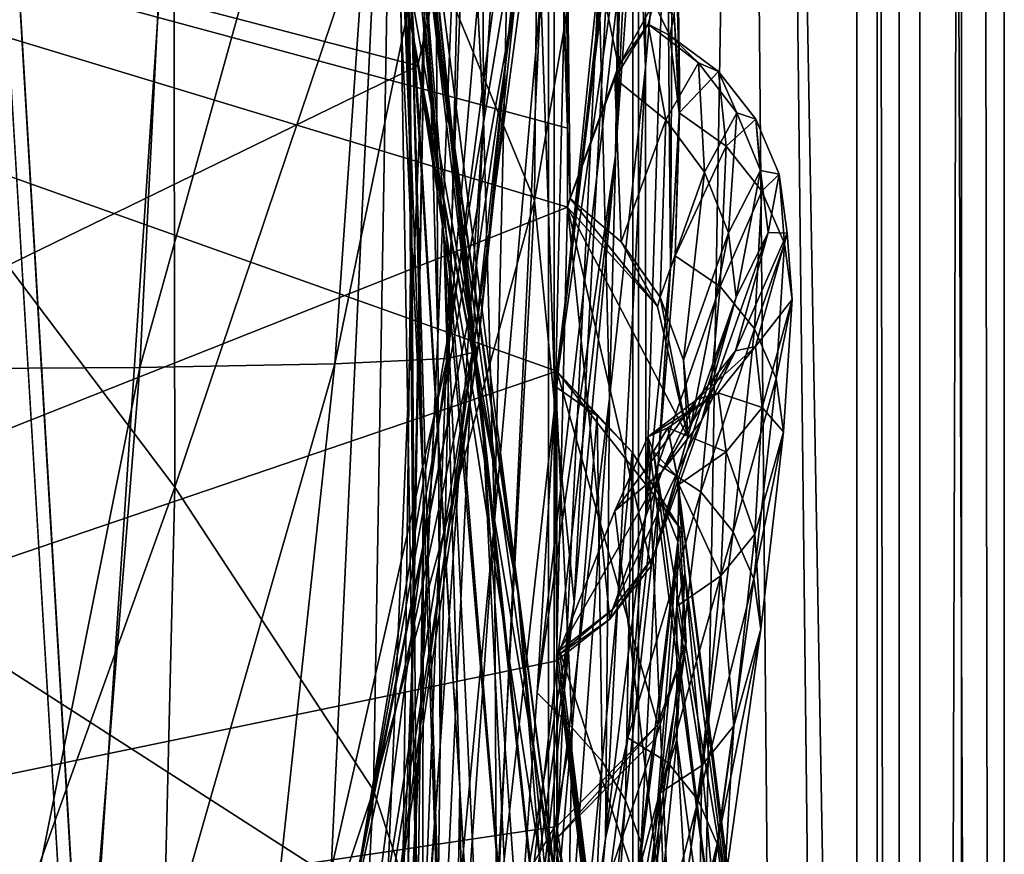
# Model space of a CAD drawing. Header units: metres. Extents: x -904 to 0, y -908 to 0.
# Tile 45 of 134: x -35 to 0, y -546 to -516. Entities that reach past the tile are written whole.
import ezdxf

# ---------------------------------------------------------------- set-up
doc = ezdxf.new("R2010")
doc.units = ezdxf.units.M

msp = doc.modelspace()

# ---------------------------------------------------------------- linework, layer by layer
at = {"layer": 'None012'}
for points in [[(-4.519207, -133.377289, 2063.059814), (-51.518902, -163.519562, 2063.059814), (-51.518902, -836.377136, 2063.059814)], [(-37.838261, -842.079285, 2063.059814), (-4.519207, -133.377289, 2063.059814), (-51.518902, -836.377136, 2063.059814)], [(-4.519207, -133.377289, 163.059708), (-37.838261, -842.079285, 163.059708), (-51.518902, -836.377136, 163.059708)], [(-51.518902, -836.377136, 163.059708), (-51.518902, -163.519562, 163.059708), (-4.519207, -133.377289, 163.059708)], [(-37.838261, -842.079285, 2063.059814), (-34.448139, -844.306091, 2063.059814), (-4.519207, -133.377289, 2063.059814)], [(-4.519207, -133.377289, 163.059708), (-34.448139, -844.306091, 163.059708), (-37.838261, -842.079285, 163.059708)], [(-34.448139, -844.306091, 2063.059814), (-32.221325, -847.696228, 2063.059814), (-4.519207, -133.377289, 2063.059814)], [(-32.221325, -847.696228, 163.059708), (-34.448139, -844.306091, 163.059708), (-4.519207, -133.377289, 163.059708)], [(-4.519207, -133.377289, 2063.059814), (-32.221325, -847.696228, 2063.059814), (-4.519207, -887.377258, 2063.059814)], [(-4.519207, -887.377258, 163.059708), (-32.221325, -847.696228, 163.059708), (-4.519207, -133.377289, 163.059708)], [(-4.519207, -887.377258, 163.059708), (-4.519207, -133.377289, 163.059708), (-4.519207, -887.377258, 173.920044)], [(-4.519207, -133.377289, 163.059708), (-4.519207, -133.377289, 2063.059814), (-4.519207, -887.377258, 173.920044)], [(-4.519207, -887.377258, 173.920044), (-4.519207, -133.377289, 2063.059814), (-4.519207, -887.377258, 2051.920166)], [(-4.519207, -133.377289, 2063.059814), (-4.519207, -887.377258, 2063.059814), (-4.519207, -887.377258, 2051.920166)], [(-21.463589, -503.659515, 1403.576782), (-24.173979, -479.291046, 1348.152954), (-19.92218, -523.590881, 1403.821655)], [(-24.173979, -479.291046, 1348.152954), (-22.222027, -497.267059, 1348.372314), (-19.92218, -523.590881, 1403.821655)], [(-21.597239, -506.160736, 1292.558105), (-22.521439, -483.21991, 1235.950317), (-21.063517, -521.980408, 1292.653809)], [(-22.521439, -483.21991, 1235.950317), (-21.333569, -497.919495, 1236.008545), (-21.063517, -521.980408, 1292.653809)], [(-38.167416, -520.973633, 257.737305), (-29.539288, -497.448395, 305.797028), (-38.477341, -483.487183, 258.177063)], [(-24.04295, -483.567261, 1403.297119), (-18.504261, -530.795715, 1458.24292), (-20.834852, -508.446198, 1457.984009)], [(-24.04295, -483.567261, 1403.297119), (-21.463589, -503.659515, 1403.576782), (-18.504261, -530.795715, 1458.24292)], [(-24.453058, -486.070496, 1457.692871), (-20.834852, -508.446198, 1457.984009), (-17.329136, -535.782043, 1511.832886)], [(-17.329136, -535.782043, 1511.832886), (-20.912622, -510.899231, 1511.640137), (-24.453058, -486.070496, 1457.692871)], [(-18.515184, -519.401733, 1179.183228), (-19.233835, -505.269989, 1179.17627), (-18.599287, -487.062866, 1122.300415)], [(-17.35783, -500.8302, 1122.301025), (-18.515184, -519.401733, 1179.183228), (-18.599287, -487.062866, 1122.300415)], [(-13.823624, -520.69043, 509.420135), (-12.282374, -488.904602, 509.239197), (-13.566189, -504.144501, 456.6586)], [(-13.823624, -520.69043, 509.420135), (-12.879832, -507.57196, 562.68634), (-12.282374, -488.904602, 509.239197)], [(-16.69252, -522.29126, 404.999176), (-16.398525, -489.893097, 405.125092), (-21.854267, -509.806885, 354.61145)], [(-16.69252, -522.29126, 404.999176), (-13.566189, -504.144501, 456.6586), (-16.398525, -489.893097, 405.125092)], [(-21.069534, -515.051147, 1348.560547), (-22.668257, -490.14212, 1292.439209), (-20.647058, -532.533447, 1348.717896)], [(-22.668257, -490.14212, 1292.439209), (-21.597239, -506.160736, 1292.558105), (-20.647058, -532.533447, 1348.717896)], [(-20.552483, -512.573975, 1236.052734), (-20.28372, -491.285797, 1179.163696), (-20.137524, -527.168701, 1236.082886)], [(-20.28372, -491.285797, 1179.163696), (-19.233835, -505.269989, 1179.17627), (-20.137524, -527.168701, 1236.082886)], [(-20.912622, -510.899231, 1511.640137), (-17.277678, -536.280823, 1561.998047), (-25.024693, -492.774902, 1525.875122)], [(-17.277678, -536.280823, 1561.998047), (-21.173973, -515.546143, 1562.117554), (-25.024693, -492.774902, 1525.875122)], [(-12.74689, -517.560913, 1009.129333), (-13.354754, -502.477234, 1009.141663), (-12.760496, -493.85672, 952.559692)], [(-11.992947, -508.872101, 952.533508), (-12.74689, -517.560913, 1009.129333), (-12.760496, -493.85672, 952.559692)], [(-101.42131, -496.465118, 658.65802), (-15.519427, -519.723877, 660.90741), (-16.345406, -494.513519, 660.885803)], [(-29.019733, -494.74881, 1936.401733), (-40.561356, -528.289734, 1989.954346), (-39.602764, -494.622528, 1990.200928)], [(-40.561356, -528.289734, 1989.954346), (-29.019733, -494.74881, 1936.401733), (-30.727295, -528.229126, 1936.125732)], [(-29.019733, -494.74881, 1936.401733), (-21.486528, -495.002411, 1882.114014), (-30.727295, -528.229126, 1936.125732)], [(-16.345406, -494.513519, 660.885803), (-15.519427, -519.723877, 660.90741), (-16.183268, -495.319733, 663.899475)], [(-21.486528, -495.002411, 1882.114014), (-23.79738, -528.104187, 1881.834229), (-30.727295, -528.229126, 1936.125732)], [(-17.018021, -495.383057, 1827.502563), (-23.79738, -528.104187, 1881.834229), (-21.486528, -495.002411, 1882.114014)], [(-17.018021, -495.383057, 1827.502563), (-19.795883, -527.914978, 1827.241333), (-23.79738, -528.104187, 1881.834229)], [(-15.602613, -495.890411, 1772.733154), (-19.795883, -527.914978, 1827.241333), (-17.018021, -495.383057, 1827.502563)], [(-16.183268, -495.319733, 663.899475), (-15.519427, -519.723877, 660.90741), (-15.584117, -508.460419, 663.920166)], [(-15.602613, -495.890411, 1772.733154), (-18.721035, -527.661804, 1772.509033), (-19.795883, -527.914978, 1827.241333)], [(-15.397907, -496.523987, 1717.933838), (-18.721035, -527.661804, 1772.509033), (-15.602613, -495.890411, 1772.733154)], [(-100.18586, -556.128113, 1567.126709), (-101.421379, -496.47702, 1567.159058), (-20.846918, -517.500244, 1565.049072)], [(-101.421379, -496.47702, 1567.159058), (-16.313786, -496.95752, 1564.947876), (-20.846918, -517.500244, 1565.049072)], [(-15.519427, -519.723877, 660.90741), (-101.42131, -496.465118, 658.65802), (-15.525632, -522.532288, 660.907227)], [(-101.42131, -496.465118, 658.65802), (-100.186226, -556.120239, 658.690308), (-15.525632, -522.532288, 660.907227)], [(-16.298012, -508.943115, 1608.088379), (-101.42131, -496.465149, 1605.859497), (-23.081976, -546.891296, 1607.910889)], [(-101.42131, -496.465149, 1605.859497), (-100.186226, -556.1203, 1605.891724), (-23.081976, -546.891296, 1607.910889)], [(-14.931726, -498.121948, 1610.943604), (-18.825037, -527.344788, 1717.76355), (-15.397907, -496.523987, 1717.933838)], [(-15.397907, -496.523987, 1717.933838), (-18.825037, -527.344788, 1717.76355), (-18.721035, -527.661804, 1772.509033)], [(-20.846918, -517.500244, 1565.049072), (-16.313786, -496.95752, 1564.947876), (-21.173973, -515.546143, 1562.117554)], [(-29.475296, -532.48645, 305.371277), (-29.539288, -497.448395, 305.797028), (-38.167416, -520.973633, 257.737305)], [(-29.475296, -532.48645, 305.371277), (-21.854267, -509.806885, 354.61145), (-29.539288, -497.448395, 305.797028)], [(-19.92218, -523.590881, 1403.821655), (-22.222027, -497.267059, 1348.372314), (-19.355036, -543.192749, 1404.03186)], [(-22.222027, -497.267059, 1348.372314), (-21.069534, -515.051147, 1348.560547), (-19.355036, -543.192749, 1404.03186)], [(-15.936707, -528.914673, 614.943726), (-12.353572, -497.530182, 614.80658), (-12.879832, -507.57196, 562.68634)], [(-12.687592, -501.71936, 617.838562), (-12.353572, -497.530182, 614.80658), (-15.936707, -528.914673, 614.943726)], [(-12.687592, -501.71936, 617.838562), (-15.90432, -528.363281, 617.922791), (-101.429382, -497.886383, 620.162354)], [(-101.429382, -497.886383, 620.162354), (-15.90432, -528.363281, 617.922791), (-100.142334, -557.059753, 620.128662)], [(-21.063517, -521.980408, 1292.653809), (-21.333569, -497.919495, 1236.008545), (-20.998642, -537.549622, 1292.726196)], [(-21.333569, -497.919495, 1236.008545), (-20.552483, -512.573975, 1236.052734), (-20.998642, -537.549622, 1292.726196)], [(-19.059547, -526.554993, 1610.789307), (-14.931726, -498.121948, 1610.943604), (-23.081976, -546.891296, 1607.910889)], [(-23.081976, -546.891296, 1607.910889), (-14.931726, -498.121948, 1610.943604), (-16.298012, -508.943115, 1608.088379)], [(-14.931726, -498.121948, 1610.943604), (-19.059547, -526.554993, 1610.789307), (-18.825037, -527.344788, 1717.76355)], [(-15.965605, -529.448608, 1122.301147), (-16.471502, -514.949768, 1122.30127), (-15.269579, -499.806885, 1065.653809)], [(-14.411329, -514.278748, 1065.6521), (-15.965605, -529.448608, 1122.301147), (-15.269579, -499.806885, 1065.653809)], [(-11.727466, -515.708801, 838.24292), (-11.52635, -518.843079, 895.604187), (-11.990452, -500.294281, 838.314758)], [(-11.52635, -518.843079, 895.604187), (-11.74542, -503.143982, 895.662537), (-11.990452, -500.294281, 838.314758)], [(-18.515184, -519.401733, 1179.183228), (-17.35783, -500.8302, 1122.301025), (-18.121681, -533.693604, 1179.18457)], [(-17.35783, -500.8302, 1122.301025), (-16.471502, -514.949768, 1122.30127), (-18.121681, -533.693604, 1179.18457)], [(-15.90432, -528.363281, 617.922791), (-12.687592, -501.71936, 617.838562), (-15.936707, -528.914673, 614.943726)], [(-14.027858, -529.325684, 1065.650024), (-14.411329, -514.278748, 1065.6521), (-13.354754, -502.477234, 1009.141663)], [(-12.74689, -517.560913, 1009.129333), (-14.027858, -529.325684, 1065.650024), (-13.354754, -502.477234, 1009.141663)], [(-13.94687, -503.110931, 721.286072), (-15.584117, -508.460419, 663.920166), (-13.716209, -517.512024, 721.235718)], [(-13.716209, -517.512024, 721.235718), (-12.455976, -515.263489, 780.196472), (-13.94687, -503.110931, 721.286072)], [(-11.992947, -508.872101, 952.533508), (-11.74542, -503.143982, 895.662537), (-11.857764, -524.70697, 952.495422)], [(-11.74542, -503.143982, 895.662537), (-11.52635, -518.843079, 895.604187), (-11.857764, -524.70697, 952.495422)], [(-18.504261, -530.795715, 1458.24292), (-21.463589, -503.659515, 1403.576782), (-17.423899, -552.886475, 1458.469604)], [(-21.463589, -503.659515, 1403.576782), (-19.92218, -523.590881, 1403.821655), (-17.423899, -552.886475, 1458.469604)], [(-15.285351, -536.569641, 456.888458), (-13.566189, -504.144501, 456.6586), (-16.69252, -522.29126, 404.999176)], [(-15.285351, -536.569641, 456.888458), (-13.823624, -520.69043, 509.420135), (-13.566189, -504.144501, 456.6586)], [(-20.137524, -527.168701, 1236.082886), (-19.233835, -505.269989, 1179.17627), (-20.047804, -541.693848, 1236.099121)], [(-19.233835, -505.269989, 1179.17627), (-18.515184, -519.401733, 1179.183228), (-20.047804, -541.693848, 1236.099121)], [(-20.647058, -532.533447, 1348.717896), (-21.597239, -506.160736, 1292.558105), (-20.866404, -549.614319, 1348.844116)], [(-21.597239, -506.160736, 1292.558105), (-21.063517, -521.980408, 1292.653809), (-20.866404, -549.614319, 1348.844116)], [(-16.60578, -539.796692, 562.686707), (-12.879832, -507.57196, 562.68634), (-13.823624, -520.69043, 509.420135)], [(-16.60578, -539.796692, 562.686707), (-15.936707, -528.914673, 614.943726), (-12.879832, -507.57196, 562.68634)], [(-20.834852, -508.446198, 1457.984009), (-15.275234, -560.594788, 1512.004272), (-17.329136, -535.782043, 1511.832886)], [(-20.834852, -508.446198, 1457.984009), (-18.504261, -530.795715, 1458.24292), (-15.275234, -560.594788, 1512.004272)], [(-15.584117, -508.460419, 663.920166), (-15.423938, -522.201233, 663.919556), (-13.716209, -517.512024, 721.235718)], [(-15.519427, -519.723877, 660.90741), (-15.423938, -522.201233, 663.919556), (-15.584117, -508.460419, 663.920166)], [(-12.735279, -533.381409, 1009.112), (-12.74689, -517.560913, 1009.129333), (-11.992947, -508.872101, 952.533508)], [(-11.857764, -524.70697, 952.495422), (-12.735279, -533.381409, 1009.112), (-11.992947, -508.872101, 952.533508)], [(-22.424149, -543.253235, 354.476257), (-21.854267, -509.806885, 354.61145), (-29.475296, -532.48645, 305.371277)], [(-22.424149, -543.253235, 354.476257), (-16.69252, -522.29126, 404.999176), (-21.854267, -509.806885, 354.61145)], [(-17.329136, -535.782043, 1511.832886), (-13.714565, -563.811584, 1561.91748), (-20.912622, -510.899231, 1511.640137)], [(-13.714565, -563.811584, 1561.91748), (-17.277678, -536.280823, 1561.998047), (-20.912622, -510.899231, 1511.640137)], [(-20.998642, -537.549622, 1292.726196), (-20.552483, -512.573975, 1236.052734), (-21.327812, -552.825684, 1292.775269)], [(-20.552483, -512.573975, 1236.052734), (-20.137524, -527.168701, 1236.082886), (-21.327812, -552.825684, 1292.775269)], [(-15.870751, -544.352112, 1122.300659), (-15.965605, -529.448608, 1122.301147), (-14.411329, -514.278748, 1065.6521)], [(-14.027858, -529.325684, 1065.650024), (-15.870751, -544.352112, 1122.300659), (-14.411329, -514.278748, 1065.6521)], [(-19.355036, -543.192749, 1404.03186), (-21.069534, -515.051147, 1348.560547), (-19.667585, -562.306824, 1404.207275)], [(-21.069534, -515.051147, 1348.560547), (-20.647058, -532.533447, 1348.717896), (-19.667585, -562.306824, 1404.207275)], [(-16.471502, -514.949768, 1122.30127), (-18.051569, -548.159058, 1179.180542), (-18.121681, -533.693604, 1179.18457)], [(-18.051569, -548.159058, 1179.180542), (-16.471502, -514.949768, 1122.30127), (-15.965605, -529.448608, 1122.301147)], [(-12.651657, -516.019653, 769.53125), (-12.455976, -515.263489, 780.196472), (-13.716209, -517.512024, 721.235718)], [(-12.651657, -516.019653, 769.53125), (-11.886616, -516.42688, 822.573608), (-12.455976, -515.263489, 780.196472)], [(-11.886616, -516.42688, 822.573608), (-11.727466, -515.708801, 838.24292), (-12.455976, -515.263489, 780.196472)], [(-20.846918, -517.500244, 1565.049072), (-21.173973, -515.546143, 1562.117554), (-17.277678, -536.280823, 1561.998047)], [(-11.886616, -516.42688, 822.573608), (-11.560765, -519.175049, 875.598511), (-11.727466, -515.708801, 838.24292)], [(-11.560765, -519.175049, 875.598511), (-11.52635, -518.843079, 895.604187), (-11.727466, -515.708801, 838.24292)], [(-13.837816, -517.956604, 716.613342), (-12.651657, -516.019653, 769.53125), (-13.716209, -517.512024, 721.235718)], [(-12.651657, -516.019653, 769.53125), (-13.837816, -517.956604, 716.613342), (-12.02464, -519.421082, 716.636414)], [(-11.886616, -516.42688, 822.573608), (-12.651657, -516.019653, 769.53125), (-10.868174, -517.396301, 769.520264)], [(-10.868174, -517.396301, 769.520264), (-12.651657, -516.019653, 769.53125), (-12.02464, -519.421082, 716.636414)], [(-11.560765, -519.175049, 875.598511), (-11.886616, -516.42688, 822.573608), (-10.152275, -517.709778, 822.446045)], [(-10.152275, -517.709778, 822.446045), (-11.886616, -516.42688, 822.573608), (-10.868174, -517.396301, 769.520264)], [(-100.18586, -556.128113, 1567.126709), (-20.846918, -517.500244, 1565.049072), (-14.948027, -552.417358, 1564.894653)], [(-14.948027, -552.417358, 1564.894653), (-20.846918, -517.500244, 1565.049072), (-13.714565, -563.811584, 1561.91748)], [(-13.714565, -563.811584, 1561.91748), (-20.846918, -517.500244, 1565.049072), (-17.277678, -536.280823, 1561.998047)], [(-13.716209, -517.512024, 721.235718), (-15.423938, -522.201233, 663.919556), (-13.837816, -517.956604, 716.613342)], [(-12.02464, -519.421082, 716.636414), (-10.649781, -521.29126, 716.622192), (-10.868174, -517.396301, 769.520264)], [(-10.649781, -521.29126, 716.622192), (-9.511009, -519.174255, 769.499756), (-10.868174, -517.396301, 769.520264)], [(-10.868174, -517.396301, 769.520264), (-9.511009, -519.174255, 769.499756), (-10.152275, -517.709778, 822.446045)], [(-12.735279, -533.381409, 1009.112), (-14.179072, -544.979614, 1065.647217), (-12.74689, -517.560913, 1009.129333)], [(-14.179072, -544.979614, 1065.647217), (-14.027858, -529.325684, 1065.650024), (-12.74689, -517.560913, 1009.129333)], [(-9.890941, -520.360901, 875.311707), (-11.560765, -519.175049, 875.598511), (-10.152275, -517.709778, 822.446045)], [(-9.511009, -519.174255, 769.499756), (-8.829017, -519.396301, 822.424805), (-10.152275, -517.709778, 822.446045)], [(-10.152275, -517.709778, 822.446045), (-8.829017, -519.396301, 822.424805), (-9.890941, -520.360901, 875.311707)], [(-15.423938, -522.201233, 663.919556), (-15.424051, -522.221191, 663.919556), (-13.837816, -517.956604, 716.613342)], [(-13.837816, -517.956604, 716.613342), (-15.424051, -522.221191, 663.919556), (-13.611427, -523.761658, 663.98175)], [(-12.02464, -519.421082, 716.636414), (-13.837816, -517.956604, 716.613342), (-13.611427, -523.761658, 663.98175)], [(-11.857764, -524.70697, 952.495422), (-11.52635, -518.843079, 895.604187), (-11.691896, -524.258423, 928.455811)], [(-11.52635, -518.843079, 895.604187), (-11.560765, -519.175049, 875.598511), (-11.691896, -524.258423, 928.455811)], [(-11.691896, -524.258423, 928.455811), (-11.560765, -519.175049, 875.598511), (-9.890941, -520.360901, 875.311707)], [(-9.511009, -519.174255, 769.499756), (-10.649781, -521.29126, 716.622192), (-9.80253, -523.443054, 716.607971)], [(-8.66785, -521.231445, 769.479248), (-9.511009, -519.174255, 769.499756), (-9.80253, -523.443054, 716.607971)], [(-8.829017, -519.396301, 822.424805), (-9.511009, -519.174255, 769.499756), (-8.66785, -521.231445, 769.479248)], [(-20.047804, -541.693848, 1236.099121), (-18.515184, -519.401733, 1179.183228), (-20.244696, -556.143799, 1236.10144)], [(-18.515184, -519.401733, 1179.183228), (-18.121681, -533.693604, 1179.18457), (-20.244696, -556.143799, 1236.10144)], [(-13.611427, -523.761658, 663.98175), (-12.231359, -525.728088, 664.028442), (-12.02464, -519.421082, 716.636414)], [(-12.231359, -525.728088, 664.028442), (-10.649781, -521.29126, 716.622192), (-12.02464, -519.421082, 716.636414)], [(-8.829017, -519.396301, 822.424805), (-8.61379, -521.957092, 875.293396), (-9.890941, -520.360901, 875.311707)], [(-8.61379, -521.957092, 875.293396), (-8.829017, -519.396301, 822.424805), (-8.003073, -521.3573, 822.403503)], [(-8.003073, -521.3573, 822.403503), (-8.829017, -519.396301, 822.424805), (-8.66785, -521.231445, 769.479248)], [(-15.519427, -519.723877, 660.90741), (-15.525632, -522.532288, 660.907227), (-15.423938, -522.201233, 663.919556)], [(-17.572212, -553.345703, 509.69455), (-13.823624, -520.69043, 509.420135), (-15.285351, -536.569641, 456.888458)], [(-17.572212, -553.345703, 509.69455), (-16.60578, -539.796692, 562.686707), (-13.823624, -520.69043, 509.420135)], [(-10.098269, -525.34613, 928.015747), (-11.691896, -524.258423, 928.455811), (-9.890941, -520.360901, 875.311707)], [(-9.890941, -520.360901, 875.311707), (-8.61379, -521.957092, 875.293396), (-10.098269, -525.34613, 928.015747)], [(-38.605545, -557.855103, 257.478455), (-29.475296, -532.48645, 305.371277), (-38.167416, -520.973633, 257.737305)], [(-10.649781, -521.29126, 716.622192), (-12.231359, -525.728088, 664.028442), (-11.395894, -527.970093, 664.055725)], [(-9.80253, -523.443054, 716.607971), (-10.649781, -521.29126, 716.622192), (-11.395894, -527.970093, 664.055725)], [(-9.80253, -523.443054, 716.607971), (-9.530819, -525.732117, 716.59375), (-8.66785, -521.231445, 769.479248)], [(-9.530819, -525.732117, 716.59375), (-8.386756, -523.425842, 769.458801), (-8.66785, -521.231445, 769.479248)], [(-8.66785, -521.231445, 769.479248), (-8.386756, -523.425842, 769.458801), (-8.003073, -521.3573, 822.403503)], [(-7.814175, -523.82074, 875.275146), (-8.61379, -521.957092, 875.293396), (-8.003073, -521.3573, 822.403503)], [(-8.386756, -523.425842, 769.458801), (-7.722167, -523.454224, 822.382263), (-8.003073, -521.3573, 822.403503)], [(-8.003073, -521.3573, 822.403503), (-7.722167, -523.454224, 822.382263), (-7.814175, -523.82074, 875.275146)], [(-20.866404, -549.614319, 1348.844116), (-21.063517, -521.980408, 1292.653809), (-21.624392, -566.206177, 1348.939453)], [(-21.063517, -521.980408, 1292.653809), (-20.998642, -537.549622, 1292.726196), (-21.624392, -566.206177, 1348.939453)], [(-8.61379, -521.957092, 875.293396), (-8.877575, -526.853149, 928.002563), (-10.098269, -525.34613, 928.015747)], [(-8.877575, -526.853149, 928.002563), (-8.61379, -521.957092, 875.293396), (-7.814175, -523.82074, 875.275146)], [(-18.468616, -555.158508, 405.247559), (-16.69252, -522.29126, 404.999176), (-22.424149, -543.253235, 354.476257)], [(-18.468616, -555.158508, 405.247559), (-15.285351, -536.569641, 456.888458), (-16.69252, -522.29126, 404.999176)], [(-15.525632, -522.532288, 660.907227), (-15.424051, -522.221191, 663.919556), (-15.423938, -522.201233, 663.919556)], [(-15.525632, -522.532288, 660.907227), (-12.325888, -526.059631, 660.991028), (-15.424051, -522.221191, 663.919556)], [(-12.325888, -526.059631, 660.991028), (-13.611427, -523.761658, 663.98175), (-15.424051, -522.221191, 663.919556)], [(-15.525632, -522.532288, 660.907227), (-100.186226, -556.120239, 658.690308), (-15.91435, -538.657837, 660.897095)], [(-15.91435, -538.657837, 660.897095), (-14.022956, -537.178711, 660.946594), (-15.525632, -522.532288, 660.907227)], [(-14.022956, -537.178711, 660.946594), (-12.555268, -535.279053, 660.985046), (-15.525632, -522.532288, 660.907227)], [(-15.525632, -522.532288, 660.907227), (-12.555268, -535.279053, 660.985046), (-11.245561, -530.698914, 661.019348)], [(-11.245561, -530.698914, 661.019348), (-12.325888, -526.059631, 660.991028), (-15.525632, -522.532288, 660.907227)], [(-11.395894, -527.970093, 664.055725), (-11.150949, -530.348145, 664.062134), (-9.80253, -523.443054, 716.607971)], [(-11.150949, -530.348145, 664.062134), (-9.530819, -525.732117, 716.59375), (-9.80253, -523.443054, 716.607971)], [(-9.556349, -527.638977, 769.417786), (-8.386756, -523.425842, 769.458801), (-10.757193, -530.125549, 716.565247)], [(-8.386756, -523.425842, 769.458801), (-9.530819, -525.732117, 716.59375), (-10.757193, -530.125549, 716.565247)], [(-7.722167, -523.454224, 822.382263), (-8.386756, -523.425842, 769.458801), (-9.556349, -527.638977, 769.417786)], [(-8.842594, -527.481812, 822.339722), (-7.722167, -523.454224, 822.382263), (-9.556349, -527.638977, 769.417786)], [(-7.539016, -525.817627, 875.256897), (-7.722167, -523.454224, 822.382263), (-8.842594, -527.481812, 822.339722)], [(-7.722167, -523.454224, 822.382263), (-7.539016, -525.817627, 875.256897), (-7.814175, -523.82074, 875.275146)], [(-17.423899, -552.886475, 1458.469604), (-19.92218, -523.590881, 1403.821655), (-17.511818, -574.493042, 1458.664063)], [(-19.92218, -523.590881, 1403.821655), (-19.355036, -543.192749, 1404.03186), (-17.511818, -574.493042, 1458.664063)], [(-13.611427, -523.761658, 663.98175), (-12.325888, -526.059631, 660.991028), (-12.231359, -525.728088, 664.028442)], [(-8.111553, -528.618103, 927.989441), (-8.877575, -526.853149, 928.002563), (-7.814175, -523.82074, 875.275146)], [(-7.814175, -523.82074, 875.275146), (-7.539016, -525.817627, 875.256897), (-8.111553, -528.618103, 927.989441)], [(-11.691896, -524.258423, 928.455811), (-12.296816, -531.670532, 980.998657), (-11.857764, -524.70697, 952.495422)], [(-12.296816, -531.670532, 980.998657), (-11.691896, -524.258423, 928.455811), (-10.098269, -525.34613, 928.015747)], [(-12.296816, -531.670532, 980.998657), (-12.735279, -533.381409, 1009.112), (-11.857764, -524.70697, 952.495422)], [(-10.785108, -532.656067, 980.456116), (-12.296816, -531.670532, 980.998657), (-10.098269, -525.34613, 928.015747)], [(-10.098269, -525.34613, 928.015747), (-8.877575, -526.853149, 928.002563), (-10.785108, -532.656067, 980.456116)], [(-10.757193, -530.125549, 716.565247), (-9.530819, -525.732117, 716.59375), (-12.466949, -534.945129, 664.011414)], [(-9.530819, -525.732117, 716.59375), (-11.150949, -530.348145, 664.062134), (-12.466949, -534.945129, 664.011414)], [(-12.325888, -526.059631, 660.991028), (-11.245561, -530.698914, 661.019348), (-12.231359, -525.728088, 664.028442)], [(-12.231359, -525.728088, 664.028442), (-11.245561, -530.698914, 661.019348), (-11.395894, -527.970093, 664.055725)], [(-8.609875, -529.655151, 875.220398), (-7.539016, -525.817627, 875.256897), (-8.842594, -527.481812, 822.339722)], [(-7.845853, -530.51239, 927.976257), (-7.539016, -525.817627, 875.256897), (-8.609875, -529.655151, 875.220398)], [(-7.539016, -525.817627, 875.256897), (-7.845853, -530.51239, 927.976257), (-8.111553, -528.618103, 927.989441)], [(-19.059547, -526.554993, 1610.789307), (-24.720427, -554.813049, 1616.675537), (-18.825037, -527.344788, 1717.76355)], [(-19.059547, -526.554993, 1610.789307), (-23.585649, -549.354004, 1610.604248), (-24.720427, -554.813049, 1616.675537)], [(-23.585649, -549.354004, 1610.604248), (-19.059547, -526.554993, 1610.789307), (-23.081976, -546.891296, 1607.910889)], [(-8.877575, -526.853149, 928.002563), (-9.630896, -534.074585, 980.448608), (-10.785108, -532.656067, 980.456116)], [(-9.630896, -534.074585, 980.448608), (-8.877575, -526.853149, 928.002563), (-8.111553, -528.618103, 927.989441)], [(-18.825037, -527.344788, 1717.76355), (-24.720427, -554.813049, 1616.675537), (-23.79632, -558.036133, 1717.388428)], [(-18.825037, -527.344788, 1717.76355), (-23.79632, -558.036133, 1717.388428), (-23.348143, -559.395264, 1771.990112)], [(-18.825037, -527.344788, 1717.76355), (-23.348143, -559.395264, 1771.990112), (-18.721035, -527.661804, 1772.509033)], [(-21.327812, -552.825684, 1292.775269), (-20.137524, -527.168701, 1236.082886), (-21.973278, -567.774414, 1292.801025)], [(-20.137524, -527.168701, 1236.082886), (-20.047804, -541.693848, 1236.099121), (-21.973278, -567.774414, 1292.801025)], [(-18.721035, -527.661804, 1772.509033), (-24.007469, -560.479614, 1826.602051), (-19.795883, -527.914978, 1827.241333)], [(-18.721035, -527.661804, 1772.509033), (-23.348143, -559.395264, 1771.990112), (-24.007469, -560.479614, 1826.602051)], [(-10.927002, -529.370972, 769.397278), (-9.556349, -527.638977, 769.417786), (-12.17268, -531.939148, 716.551025)], [(-9.556349, -527.638977, 769.417786), (-10.757193, -530.125549, 716.565247), (-12.17268, -531.939148, 716.551025)], [(-10.1667, -529.131958, 822.318481), (-8.842594, -527.481812, 822.339722), (-10.927002, -529.370972, 769.397278)], [(-8.842594, -527.481812, 822.339722), (-9.556349, -527.638977, 769.417786), (-10.927002, -529.370972, 769.397278)], [(-8.609875, -529.655151, 875.220398), (-8.842594, -527.481812, 822.339722), (-10.1667, -529.131958, 822.318481)], [(-19.795883, -527.914978, 1827.241333), (-24.007469, -560.479614, 1826.602051), (-27.371813, -561.288147, 1881.103271)], [(-19.795883, -527.914978, 1827.241333), (-27.371813, -561.288147, 1881.103271), (-23.79738, -528.104187, 1881.834229)], [(-11.245561, -530.698914, 661.019348), (-11.150949, -530.348145, 664.062134), (-11.395894, -527.970093, 664.055725)], [(-15.90432, -528.363281, 617.922791), (-15.904465, -544.554199, 617.922791), (-100.142334, -557.059753, 620.128662)], [(-30.727295, -528.229126, 1936.125732), (-37.466774, -561.981934, 1962.310059), (-40.561356, -528.289734, 1989.954346)], [(-30.727295, -528.229126, 1936.125732), (-33.433914, -561.820007, 1935.339478), (-37.466774, -561.981934, 1962.310059)], [(-23.79738, -528.104187, 1881.834229), (-33.433914, -561.820007, 1935.339478), (-30.727295, -528.229126, 1936.125732)], [(-23.79738, -528.104187, 1881.834229), (-27.371813, -561.288147, 1881.103271), (-33.433914, -561.820007, 1935.339478)], [(-15.936707, -528.914673, 614.943726), (-14.471349, -529.947693, 614.945313), (-15.90432, -528.363281, 617.922791)], [(-12.315382, -540.919739, 617.828796), (-15.904465, -544.554199, 617.922791), (-15.90432, -528.363281, 617.922791)], [(-14.471349, -529.947693, 614.945313), (-13.231707, -531.243591, 614.946899), (-15.90432, -528.363281, 617.922791)], [(-15.90432, -528.363281, 617.922791), (-13.231707, -531.243591, 614.946899), (-11.543953, -533.918579, 617.808655)], [(-11.543953, -533.918579, 617.808655), (-12.315382, -540.919739, 617.828796), (-15.90432, -528.363281, 617.922791)], [(-8.905405, -535.739258, 980.441162), (-9.630896, -534.074585, 980.448608), (-8.111553, -528.618103, 927.989441)], [(-8.111553, -528.618103, 927.989441), (-7.845853, -530.51239, 927.976257), (-8.905405, -535.739258, 980.441162)], [(-16.60578, -539.796692, 562.686707), (-15.360963, -541.045471, 561.487488), (-15.936707, -528.914673, 614.943726)], [(-15.360963, -541.045471, 561.487488), (-14.471349, -529.947693, 614.945313), (-15.936707, -528.914673, 614.943726)], [(-14.179072, -544.979614, 1065.647217), (-16.223312, -559.684204, 1122.299805), (-14.027858, -529.325684, 1065.650024)], [(-16.223312, -559.684204, 1122.299805), (-15.870751, -544.352112, 1122.300659), (-14.027858, -529.325684, 1065.650024)], [(-12.17268, -531.939148, 716.551025), (-13.843554, -533.32959, 716.437744), (-10.927002, -529.370972, 769.397278)], [(-13.843554, -533.32959, 716.437744), (-12.663919, -530.691895, 769.204041), (-10.927002, -529.370972, 769.397278)], [(-10.927002, -529.370972, 769.397278), (-12.663919, -530.691895, 769.204041), (-10.1667, -529.131958, 822.318481)], [(-12.663919, -530.691895, 769.204041), (-11.953653, -530.378479, 822.041748), (-10.1667, -529.131958, 822.318481)], [(-10.1667, -529.131958, 822.318481), (-11.953653, -530.378479, 822.041748), (-9.881709, -531.223694, 875.202148)], [(-9.881709, -531.223694, 875.202148), (-8.609875, -529.655151, 875.220398), (-10.1667, -529.131958, 822.318481)], [(-15.870751, -544.352112, 1122.300659), (-18.051569, -548.159058, 1179.180542), (-15.965605, -529.448608, 1122.301147)], [(-8.86304, -534.155212, 927.94989), (-8.609875, -529.655151, 875.220398), (-9.881709, -531.223694, 875.202148)], [(-8.86304, -534.155212, 927.94989), (-7.845853, -530.51239, 927.976257), (-8.609875, -529.655151, 875.220398)], [(-14.471349, -529.947693, 614.945313), (-15.360963, -541.045471, 561.487488), (-14.294935, -542.237976, 561.514038)], [(-13.231707, -531.243591, 614.946899), (-14.471349, -529.947693, 614.945313), (-14.294935, -542.237976, 561.514038)], [(-12.17268, -531.939148, 716.551025), (-10.757193, -530.125549, 716.565247), (-13.927106, -536.829468, 663.958374)], [(-10.757193, -530.125549, 716.565247), (-12.466949, -534.945129, 664.011414), (-13.927106, -536.829468, 663.958374)], [(-11.953653, -530.378479, 822.041748), (-12.663919, -530.691895, 769.204041), (-12.469991, -531.216309, 780.101501)], [(-11.245561, -530.698914, 661.019348), (-12.555268, -535.279053, 660.985046), (-11.150949, -530.348145, 664.062134)], [(-12.555268, -535.279053, 660.985046), (-12.466949, -534.945129, 664.011414), (-11.150949, -530.348145, 664.062134)], [(-11.628036, -532.119873, 838.147827), (-11.953653, -530.378479, 822.041748), (-12.469991, -531.216309, 780.101501)], [(-11.570861, -532.384155, 874.831726), (-11.953653, -530.378479, 822.041748), (-11.628036, -532.119873, 838.147827)], [(-11.953653, -530.378479, 822.041748), (-11.570861, -532.384155, 874.831726), (-9.881709, -531.223694, 875.202148)], [(-18.504261, -530.795715, 1458.24292), (-14.705161, -585.04071, 1512.154297), (-15.275234, -560.594788, 1512.004272)], [(-17.423899, -552.886475, 1458.469604), (-14.705161, -585.04071, 1512.154297), (-18.504261, -530.795715, 1458.24292)], [(-12.663919, -530.691895, 769.204041), (-13.843554, -533.32959, 716.437744), (-11.814866, -550.415039, 721.085693)], [(-12.469991, -531.216309, 780.101501), (-12.663919, -530.691895, 769.204041), (-10.222251, -549.356018, 779.983154)], [(-12.663919, -530.691895, 769.204041), (-11.814866, -550.415039, 721.085693), (-10.222251, -549.356018, 779.983154)], [(-7.845853, -530.51239, 927.976257), (-8.652546, -537.528015, 980.433655), (-8.905405, -535.739258, 980.441162)], [(-8.652546, -537.528015, 980.433655), (-7.845853, -530.51239, 927.976257), (-8.86304, -534.155212, 927.94989)], [(-13.231707, -531.243591, 614.946899), (-14.294935, -542.237976, 561.514038), (-13.468397, -543.616943, 561.540588)], [(-13.468397, -543.616943, 561.540588), (-12.265923, -532.75531, 614.948486), (-13.231707, -531.243591, 614.946899)], [(-13.231707, -531.243591, 614.946899), (-12.265923, -532.75531, 614.948486), (-11.543953, -533.918579, 617.808655)], [(-10.222251, -549.356018, 779.983154), (-9.24986, -550.604553, 838.02948), (-12.469991, -531.216309, 780.101501)], [(-9.24986, -550.604553, 838.02948), (-11.628036, -532.119873, 838.147827), (-12.469991, -531.216309, 780.101501)], [(-9.881709, -531.223694, 875.202148), (-11.570861, -532.384155, 874.831726), (-10.075027, -535.642334, 927.936768)], [(-10.075027, -535.642334, 927.936768), (-8.86304, -534.155212, 927.94989), (-9.881709, -531.223694, 875.202148)], [(-12.296816, -531.670532, 980.998657), (-13.380919, -541.393738, 1033.11731), (-12.735279, -533.381409, 1009.112)], [(-13.380919, -541.393738, 1033.11731), (-12.296816, -531.670532, 980.998657), (-10.785108, -532.656067, 980.456116)], [(-13.927106, -536.829468, 663.958374), (-15.813406, -538.295776, 663.890747), (-12.17268, -531.939148, 716.551025)], [(-15.813406, -538.295776, 663.890747), (-13.843554, -533.32959, 716.437744), (-12.17268, -531.939148, 716.551025)], [(-11.348301, -535.524963, 895.527161), (-11.570861, -532.384155, 874.831726), (-11.628036, -532.119873, 838.147827)], [(-11.348301, -535.524963, 895.527161), (-11.628036, -532.119873, 838.147827), (-8.893641, -554.155762, 895.431519)], [(-11.628036, -532.119873, 838.147827), (-9.24986, -550.604553, 838.02948), (-8.893641, -554.155762, 895.431519)], [(-30.30932, -566.932739, 305.25), (-29.475296, -532.48645, 305.371277), (-38.605545, -557.855103, 257.478455)], [(-30.30932, -566.932739, 305.25), (-22.424149, -543.253235, 354.476257), (-29.475296, -532.48645, 305.371277)], [(-20.647058, -532.533447, 1348.717896), (-20.866404, -549.614319, 1348.844116), (-20.738815, -580.788818, 1404.3479)], [(-19.667585, -562.306824, 1404.207275), (-20.647058, -532.533447, 1348.717896), (-20.738815, -580.788818, 1404.3479)], [(-11.641503, -536.710999, 927.481812), (-11.570861, -532.384155, 874.831726), (-11.348301, -535.524963, 895.527161)], [(-11.570861, -532.384155, 874.831726), (-11.641503, -536.710999, 927.481812), (-10.075027, -535.642334, 927.936768)], [(-12.911559, -545.131287, 561.567078), (-12.265923, -532.75531, 614.948486), (-13.468397, -543.616943, 561.540588)], [(-11.960135, -542.277832, 1032.530273), (-13.380919, -541.393738, 1033.11731), (-10.785108, -532.656067, 980.456116)], [(-12.265923, -532.75531, 614.948486), (-12.911559, -545.131287, 561.567078), (-11.608546, -534.424805, 614.950073)], [(-11.543953, -533.918579, 617.808655), (-12.265923, -532.75531, 614.948486), (-11.608546, -534.424805, 614.950073)], [(-10.785108, -532.656067, 980.456116), (-9.630896, -534.074585, 980.448608), (-11.960135, -542.277832, 1032.530273)], [(-13.843554, -533.32959, 716.437744), (-15.813406, -538.295776, 663.890747), (-11.814866, -550.415039, 721.085693)], [(-13.380919, -541.393738, 1033.11731), (-14.179072, -544.979614, 1065.647217), (-12.735279, -533.381409, 1009.112)], [(-18.121681, -533.693604, 1179.18457), (-18.051569, -548.159058, 1179.180542), (-20.693638, -570.515503, 1236.089722)], [(-20.244696, -556.143799, 1236.10144), (-18.121681, -533.693604, 1179.18457), (-20.693638, -570.515503, 1236.089722)], [(-12.315382, -540.919739, 617.828796), (-11.543953, -533.918579, 617.808655), (-11.309695, -537.984619, 614.953247)], [(-11.543953, -533.918579, 617.808655), (-11.608546, -534.424805, 614.950073), (-11.309695, -537.984619, 614.953247)], [(-9.630896, -534.074585, 980.448608), (-10.882589, -543.608093, 1032.52771), (-11.960135, -542.277832, 1032.530273)], [(-10.882589, -543.608093, 1032.52771), (-9.630896, -534.074585, 980.448608), (-8.905405, -535.739258, 980.441162)], [(-9.611307, -540.970703, 980.418701), (-8.86304, -534.155212, 927.94989), (-10.075027, -535.642334, 927.936768)], [(-9.611307, -540.970703, 980.418701), (-8.652546, -537.528015, 980.433655), (-8.86304, -534.155212, 927.94989)], [(-11.608546, -534.424805, 614.950073), (-12.911559, -545.131287, 561.567078), (-12.686258, -548.344055, 561.620117)], [(-11.309695, -537.984619, 614.953247), (-11.608546, -534.424805, 614.950073), (-12.686258, -548.344055, 561.620117)], [(-12.555268, -535.279053, 660.985046), (-14.022956, -537.178711, 660.946594), (-12.466949, -534.945129, 664.011414)], [(-14.022956, -537.178711, 660.946594), (-13.927106, -536.829468, 663.958374), (-12.466949, -534.945129, 664.011414)], [(-11.635778, -541.471191, 952.445496), (-11.641503, -536.710999, 927.481812), (-11.348301, -535.524963, 895.527161)], [(-10.075027, -535.642334, 927.936768), (-11.641503, -536.710999, 927.481812), (-10.755545, -542.37616, 980.411255)], [(-9.158405, -560.047974, 952.383667), (-11.635778, -541.471191, 952.445496), (-11.348301, -535.524963, 895.527161)], [(-8.893641, -554.155762, 895.431519), (-9.158405, -560.047974, 952.383667), (-11.348301, -535.524963, 895.527161)], [(-10.204728, -545.17041, 1032.525146), (-10.882589, -543.608093, 1032.52771), (-8.905405, -535.739258, 980.441162)], [(-10.755545, -542.37616, 980.411255), (-9.611307, -540.970703, 980.418701), (-10.075027, -535.642334, 927.936768)], [(-8.905405, -535.739258, 980.441162), (-8.652546, -537.528015, 980.433655), (-10.204728, -545.17041, 1032.525146)], [(-15.275234, -560.594788, 1512.004272), (-11.946713, -591.140259, 1561.924072), (-17.329136, -535.782043, 1511.832886)], [(-11.946713, -591.140259, 1561.924072), (-13.714565, -563.811584, 1561.91748), (-17.329136, -535.782043, 1511.832886)], [(-18.928604, -569.24231, 457.537354), (-15.285351, -536.569641, 456.888458), (-18.468616, -555.158508, 405.247559)], [(-18.928604, -569.24231, 457.537354), (-17.572212, -553.345703, 509.69455), (-15.285351, -536.569641, 456.888458)], [(-12.227972, -543.352783, 979.89209), (-11.641503, -536.710999, 927.481812), (-11.635778, -541.471191, 952.445496)], [(-11.641503, -536.710999, 927.481812), (-12.227972, -543.352783, 979.89209), (-10.755545, -542.37616, 980.411255)], [(-15.866349, -538.474304, 662.39386), (-13.927106, -536.829468, 663.958374), (-14.022956, -537.178711, 660.946594)], [(-15.866349, -538.474304, 662.39386), (-15.813406, -538.295776, 663.890747), (-13.927106, -536.829468, 663.958374)], [(-15.91435, -538.657837, 660.897095), (-15.866349, -538.474304, 662.39386), (-14.022956, -537.178711, 660.946594)], [(-21.624392, -566.206177, 1348.939453), (-20.998642, -537.549622, 1292.726196), (-22.806931, -582.234436, 1349.003662)], [(-20.998642, -537.549622, 1292.726196), (-21.327812, -552.825684, 1292.775269), (-22.806931, -582.234436, 1349.003662)], [(-8.652546, -537.528015, 980.433655), (-9.968256, -546.850281, 1032.522705), (-10.204728, -545.17041, 1032.525146)], [(-9.968256, -546.850281, 1032.522705), (-8.652546, -537.528015, 980.433655), (-9.611307, -540.970703, 980.418701)], [(-12.686258, -548.344055, 561.620117), (-13.660616, -551.429321, 561.579895), (-11.309695, -537.984619, 614.953247)], [(-13.660616, -551.429321, 561.579895), (-12.382516, -541.410461, 614.848816), (-11.309695, -537.984619, 614.953247)], [(-11.309695, -537.984619, 614.953247), (-12.382516, -541.410461, 614.848816), (-12.315382, -540.919739, 617.828796)], [(-15.866349, -538.474304, 662.39386), (-15.91435, -538.657837, 660.897095), (-13.860257, -554.884094, 662.439331)], [(-13.921166, -553.599426, 663.934509), (-15.813406, -538.295776, 663.890747), (-15.866349, -538.474304, 662.39386)], [(-13.921166, -553.599426, 663.934509), (-15.866349, -538.474304, 662.39386), (-13.860257, -554.884094, 662.439331)], [(-11.814866, -550.415039, 721.085693), (-15.813406, -538.295776, 663.890747), (-13.921166, -553.599426, 663.934509)], [(-100.186226, -556.120239, 658.690308), (-13.933051, -554.890198, 660.948975), (-15.91435, -538.657837, 660.897095)], [(-15.91435, -538.657837, 660.897095), (-13.933051, -554.890198, 660.948975), (-13.860257, -554.884094, 662.439331)], [(-16.60578, -539.796692, 562.686707), (-17.572212, -553.345703, 509.69455), (-15.360963, -541.045471, 561.487488)], [(-12.382516, -541.410461, 614.848816), (-15.950658, -545.023865, 614.963013), (-12.315382, -540.919739, 617.828796)], [(-15.950658, -545.023865, 614.963013), (-15.904465, -544.554199, 617.922791), (-12.315382, -540.919739, 617.828796)], [(-10.864155, -550.086548, 1032.517578), (-9.611307, -540.970703, 980.418701), (-10.755545, -542.37616, 980.411255)], [(-10.864155, -550.086548, 1032.517578), (-9.968256, -546.850281, 1032.522705), (-9.611307, -540.970703, 980.418701)], [(-17.572212, -553.345703, 509.69455), (-16.530584, -554.560364, 508.590729), (-15.360963, -541.045471, 561.487488)], [(-15.360963, -541.045471, 561.487488), (-16.530584, -554.560364, 508.590729), (-15.633047, -555.646179, 508.635437)], [(-14.294935, -542.237976, 561.514038), (-15.360963, -541.045471, 561.487488), (-15.633047, -555.646179, 508.635437)], [(-21.973278, -567.774414, 1292.801025), (-20.047804, -541.693848, 1236.099121), (-22.858143, -582.368591, 1292.803467)], [(-20.047804, -541.693848, 1236.099121), (-20.244696, -556.143799, 1236.10144), (-22.858143, -582.368591, 1292.803467)], [(-13.660616, -551.429321, 561.579895), (-16.818438, -554.538208, 562.514038), (-12.382516, -541.410461, 614.848816)], [(-16.818438, -554.538208, 562.514038), (-15.950658, -545.023865, 614.963013), (-12.382516, -541.410461, 614.848816)], [(-13.380919, -541.393738, 1033.11731), (-14.94223, -553.403442, 1084.725708), (-14.179072, -544.979614, 1065.647217)], [(-14.94223, -553.403442, 1084.725708), (-13.380919, -541.393738, 1033.11731), (-11.960135, -542.277832, 1032.530273)], [(-12.503651, -550.037476, 1009.089478), (-12.227972, -543.352783, 979.89209), (-11.635778, -541.471191, 952.445496)], [(-12.503651, -550.037476, 1009.089478), (-11.635778, -541.471191, 952.445496), (-10.056849, -568.357239, 1009.06189)], [(-11.635778, -541.471191, 952.445496), (-9.158405, -560.047974, 952.383667), (-10.056849, -568.357239, 1009.06189)], [(-15.633047, -555.646179, 508.635437), (-14.940629, -556.88916, 508.680115), (-14.294935, -542.237976, 561.514038)], [(-13.627747, -554.193665, 1084.137451), (-14.94223, -553.403442, 1084.725708), (-11.960135, -542.277832, 1032.530273)], [(-14.294935, -542.237976, 561.514038), (-14.940629, -556.88916, 508.680115), (-13.468397, -543.616943, 561.540588)], [(-11.960135, -542.277832, 1032.530273), (-10.882589, -543.608093, 1032.52771), (-13.627747, -554.193665, 1084.137451)], [(-10.755545, -542.37616, 980.411255), (-12.227972, -543.352783, 979.89209), (-11.932905, -551.409668, 1032.515015)], [(-11.932905, -551.409668, 1032.515015), (-10.864155, -550.086548, 1032.517578), (-10.755545, -542.37616, 980.411255)], [(-24.174103, -576.36731, 354.709045), (-22.424149, -543.253235, 354.476257), (-30.30932, -566.932739, 305.25)], [(-24.174103, -576.36731, 354.709045), (-18.468616, -555.158508, 405.247559), (-22.424149, -543.253235, 354.476257)], [(-19.355036, -543.192749, 1404.03186), (-19.667585, -562.306824, 1404.207275), (-18.645374, -595.403442, 1458.826416)], [(-17.511818, -574.493042, 1458.664063), (-19.355036, -543.192749, 1404.03186), (-18.645374, -595.403442, 1458.826416)], [(-13.31233, -552.293823, 1031.953125), (-12.227972, -543.352783, 979.89209), (-12.503651, -550.037476, 1009.089478)], [(-12.227972, -543.352783, 979.89209), (-13.31233, -552.293823, 1031.953125), (-11.932905, -551.409668, 1032.515015)], [(-13.468397, -543.616943, 561.540588), (-14.940629, -556.88916, 508.680115), (-14.479204, -558.245117, 508.724792)], [(-14.479204, -558.245117, 508.724792), (-12.911559, -545.131287, 561.567078), (-13.468397, -543.616943, 561.540588)], [(-10.882589, -543.608093, 1032.52771), (-12.637421, -555.434998, 1084.137573), (-13.627747, -554.193665, 1084.137451)], [(-12.637421, -555.434998, 1084.137573), (-10.882589, -543.608093, 1032.52771), (-10.204728, -545.17041, 1032.525146)], [(-16.223312, -559.684204, 1122.299805), (-18.900826, -577.663269, 1179.155884), (-15.870751, -544.352112, 1122.300659)], [(-18.900826, -577.663269, 1179.155884), (-18.051569, -548.159058, 1179.180542), (-15.870751, -544.352112, 1122.300659)], [(-100.142334, -557.059753, 620.128662), (-15.904465, -544.554199, 617.922791), (-15.706558, -545.906067, 617.917603)], [(-15.706558, -545.906067, 617.917603), (-15.904465, -544.554199, 617.922791), (-15.950658, -545.023865, 614.963013)], [(-15.950658, -545.023865, 614.963013), (-16.818438, -554.538208, 562.514038), (-14.49459, -555.915588, 614.929688)], [(-14.94223, -553.403442, 1084.725708), (-16.223312, -559.684204, 1122.299805), (-14.179072, -544.979614, 1065.647217)], [(-14.49459, -555.915588, 614.929688), (-15.706558, -545.906067, 617.917603), (-15.950658, -545.023865, 614.963013)], [(-12.911559, -545.131287, 561.567078), (-14.479204, -558.245117, 508.724792), (-14.268922, -559.667114, 508.769501)], [(-12.686258, -548.344055, 561.620117), (-12.911559, -545.131287, 561.567078), (-14.268922, -559.667114, 508.769501)], [(-12.014655, -556.891968, 1084.137695), (-12.637421, -555.434998, 1084.137573), (-10.204728, -545.17041, 1032.525146)], [(-10.204728, -545.17041, 1032.525146), (-9.968256, -546.850281, 1032.522705), (-12.014655, -556.891968, 1084.137695)]]:
    msp.add_3dface(points, dxfattribs=at)
at = {"layer": 'None012311'}
for points in [[(0, -904.007874), (-3.735142, -3.735142), (0, 0)], [(0, 0), (-1.527202, -1.527202, 175), (0, -904.007874)], [(-16.196362, -21.156561, 175), (-16.196362, -882.851318, 175), (-1.527202, -1.527202, 175)], [(-1.527202, -1.527202, 175), (-16.196362, -882.851318, 175), (-1.527202, -902.480652, 175)], [(-1.527202, -1.527202, 175), (-1.527202, -902.480652, 175), (0, -904.007874)], [(-3.735142, -3.735142), (-3.735142, -900.272766), (-5.236164, -5.236164, 172)], [(-3.735142, -900.272766), (-3.735142, -3.735142), (0, -904.007874)], [(-5.236164, -898.771729, 172), (-13.196362, -21.156561, 172), (-5.236164, -5.236164, 172)], [(-3.735142, -900.272766), (-5.236164, -898.771729, 172), (-5.236164, -5.236164, 172)], [(-16.196362, -882.851318, 163.059708), (-16.196362, -21.156561, 163.059708), (-53.480907, -243.617432, 163.059708)], [(-13.196362, -882.851318, 160.059708), (-51.007534, -245.042999, 160.059708), (-13.196362, -21.156561, 160.059708)], [(-16.196362, -882.851318, 175), (-16.196362, -21.156561, 175), (-16.196362, -882.851318, 163.059708)], [(-16.196362, -21.156561, 175), (-16.196362, -21.156561, 163.059708), (-16.196362, -882.851318, 163.059708)], [(-13.196362, -882.851318, 172), (-13.196362, -21.156561, 172), (-5.236164, -898.771729, 172)], [(-13.196362, -882.851318, 160.059708), (-13.196362, -21.156561, 160.059708), (-13.196362, -882.851318, 172)], [(-13.196362, -21.156561, 160.059708), (-13.196362, -21.156561, 172), (-13.196362, -882.851318, 172)], [(-53.546944, -840.303711, 163.059692), (-16.196362, -882.851318, 163.059708), (-53.480907, -243.617432, 163.059708)], [(-51.007534, -838.075195, 160.059708), (-51.007534, -245.042999, 160.059708), (-13.196362, -882.851318, 160.059708)]]:
    msp.add_3dface(points, dxfattribs=at)
at = {"layer": 'None012312'}
for points in [[(-0.00234, -0.003942, 2051), (-0.00234, -904.003967, 2051), (-16.00234, -16.003942, 2051)], [(-3.00234, -3.003942, 2111.02002), (-3.00234, -901.003967, 2111.02002), (-0.00234, -0.003942, 2111.02002)], [(-3.00234, -901.003967, 2111.02002), (-0.00234, -904.003967, 2111.02002), (-0.00234, -0.003942, 2111.02002)], [(-0.00234, -904.003967, 2051), (-0.00234, -0.003942, 2051), (-0.00234, -904.003967, 2111.02002)], [(-0.00234, -0.003942, 2051), (-0.00234, -0.003942, 2111.02002), (-0.00234, -904.003967, 2111.02002)], [(-13.00234, -13.003942, 2053.855957), (-3.00234, -901.003967, 2053.855957), (-3.00234, -3.003942, 2053.855957)], [(-3.00234, -3.003942, 2053.855957), (-3.00234, -901.003967, 2053.855957), (-3.00234, -3.003942, 2111.02002)], [(-3.00234, -901.003967, 2053.855957), (-3.00234, -901.003967, 2111.02002), (-3.00234, -3.003942, 2111.02002)], [(-13.00234, -891.003967, 2065.280029), (-13.00234, -13.003942, 2065.280029), (-51.700359, -244.003937, 2065.280029)], [(-13.00234, -13.003942, 2053.855957), (-13.00234, -891.003967, 2053.855957), (-3.00234, -901.003967, 2053.855957)], [(-13.00234, -13.003942, 2065.280029), (-13.00234, -891.003967, 2065.280029), (-13.00234, -13.003942, 2053.855957)], [(-13.00234, -891.003967, 2065.280029), (-13.00234, -891.003967, 2053.855957), (-13.00234, -13.003942, 2053.855957)], [(-16.00234, -888.003967, 2063.023926), (-54.171215, -244.003937, 2063.023926), (-16.00234, -16.003942, 2063.023926)], [(-0.00234, -904.003967, 2051), (-16.00234, -888.003967, 2051), (-16.00234, -16.003942, 2051)], [(-16.00234, -888.003967, 2063.023926), (-16.00234, -16.003942, 2063.023926), (-16.00234, -888.003967, 2051)], [(-16.00234, -16.003942, 2063.023926), (-16.00234, -16.003942, 2051), (-16.00234, -888.003967, 2051)], [(-54.171215, -849.639465, 2063.023926), (-54.171215, -244.003937, 2063.023926), (-16.00234, -888.003967, 2063.023926)], [(-51.700359, -244.003937, 2065.280029), (-51.700359, -851.731201, 2065.280029), (-13.00234, -891.003967, 2065.280029)]]:
    msp.add_3dface(points, dxfattribs=at)

doc.saveas('drawing.dxf')
